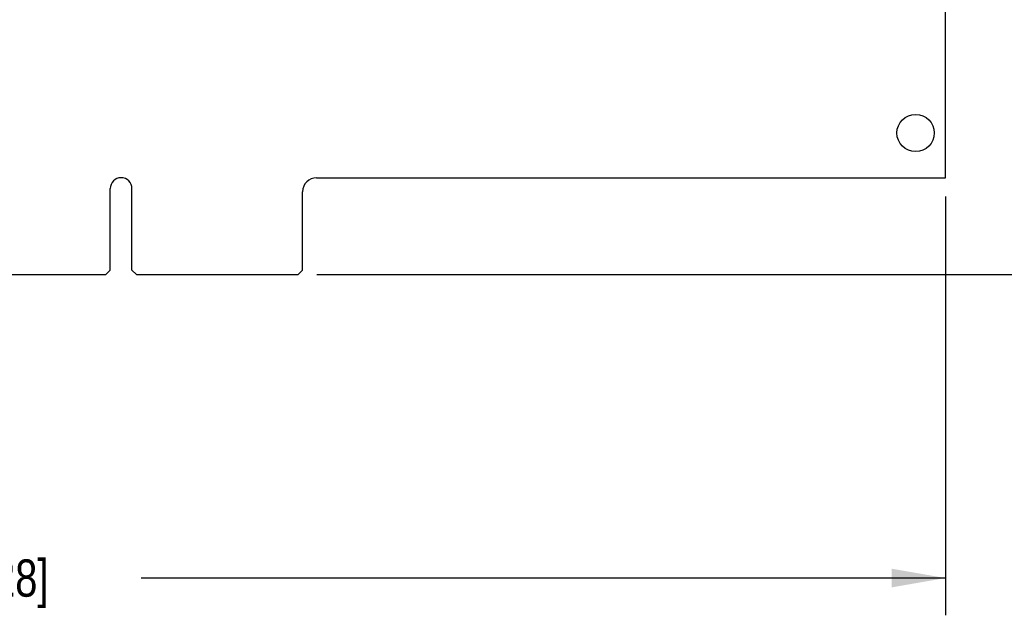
# Model space of a CAD drawing. Header units: inches. Extents: x 0.2 to 16.8, y 0.2 to 10.8.
# Tile 9 of 11: x 11.4 to 14.7, y 2.4 to 4.4. Entities that reach past the tile are written whole.
import ezdxf

# ---------------------------------------------------------------- set-up
doc = ezdxf.new("R2010")
doc.units = ezdxf.units.IN
doc.header["$LTSCALE"] = 0.935
doc.header["$MEASUREMENT"] = 0
doc.layers.get('0').update_dxf_attribs({"linetype": 'CONTINUOUS'})
doc.layers.add('DIMENSIONS', color=7, linetype='CONTINUOUS')
doc.styles.get("Standard").update_dxf_attribs({"font": 'txt', "width": 0.8})
doc.dimstyles.new('DIMSTYLE_1', dxfattribs={"dimtxt": 0.125, "dimasz": 0.18, "dimexe": 0.18, "dimexo": 0.0625, "dimgap": 0.09, "dimtad": 0, "dimtih": 1, "dimtoh": 1, "dimdec": 3, "dimzin": 4, "dimdsep": 46, "dimtxsty": 'STANDARD', "dimblk": '_FILLED', "dimblk1": '_FILLED', "dimblk2": '_FILLED', "dimcen": 0.09, "dimadec": 0, "dimazin": 0, "dimtp": 0.01, "dimtm": 0.01, "dimtfac": 1, "dimtdec": 3, "dimtofl": 0, "dimtmove": 0, "dimatfit": 3, "dimldrblk": '_FILLED', "dimfxl": 1, "dimtolj": 1, "dimtzin": 4, "dimarcsym": 0})

# ---------------------------------------------------------------- blocks, each defined once
blk = doc.blocks.new('_FILLED')
at = {"color": 0, "linetype": 'BYBLOCK'}
blk.add_solid([(0, 0), (-1, 0.174), (-1, -0.174)], dxfattribs=at)
blk = doc.blocks.new('*D0')
at = {"layer": 'DIMENSIONS', "color": 2, "linetype": 'CONTINUOUS'}
for p, q in [((14.5251, 7.7644), (15.5862, 7.7644)), ((15.4612, 7.7644), (15.4612, 5.7924)), ((15.4612, 3.5704), (15.4612, 5.5424)), ((12.3561, 3.5704), (15.5862, 3.5704))]:
    blk.add_line(p, q, dxfattribs=at)
at = {"layer": 'DIMENSIONS', "color": 2, "linetype": 'CONTINUOUS', "xscale": 0.18, "yscale": 0.18, "zscale": 0.18}
for p, rotation in [((15.4612, 7.7644), 90), ((15.4612, 3.5704), 270)]:
    blk.add_blockref('_FILLED', p, dxfattribs=dict(at, rotation=rotation))
at = {"layer": 'DIMENSIONS', "color": 2, "linetype": 'CONTINUOUS', "insert": (15.4612, 5.7299), "char_height": 0.125, "width": 1.425, "attachment_point": 2, "line_spacing_factor": 0.9}
blk.add_mtext('4.194{\\Ftxt.shx;\\W1.000000;\\H0.125000; }[106.53]', dxfattribs=at)
blk = doc.blocks.new('*D1')
at = {"layer": 'DIMENSIONS', "color": 2, "linetype": 'CONTINUOUS'}
for p, q in [((14.4626, 3.8329), (14.4626, 2.4279)), ((7.5226, 3.129), (7.5226, 2.4279)), ((7.5226, 2.5529), (10.2176, 2.5529)), ((14.4626, 2.5529), (11.7676, 2.5529))]:
    blk.add_line(p, q, dxfattribs=at)
at = {"layer": 'DIMENSIONS', "color": 2, "linetype": 'CONTINUOUS', "xscale": 0.18, "yscale": 0.18, "zscale": 0.18, "rotation": 180}
blk.add_blockref('_FILLED', (7.5226, 2.5529), dxfattribs=at)
at = {"layer": 'DIMENSIONS', "color": 2, "linetype": 'CONTINUOUS', "xscale": 0.18, "yscale": 0.18, "zscale": 0.18}
blk.add_blockref('_FILLED', (14.4626, 2.5529), dxfattribs=at)
at = {"layer": 'DIMENSIONS', "color": 2, "linetype": 'CONTINUOUS', "insert": (10.9926, 2.6154), "char_height": 0.125, "width": 1.425, "attachment_point": 2, "line_spacing_factor": 0.9}
blk.add_mtext('6.940{\\Ftxt.shx;\\W1.000000;\\H0.125000; }[176.28]', dxfattribs=at)

msp = doc.modelspace()

# ---------------------------------------------------------------- linework, layer by layer
at = {"color": 7, "linetype": 'CONTINUOUS'}
for p, q in [((14.4626, 3.8954), (14.4626, 7.7644)), ((12.3556, 3.8954), (14.4626, 3.8954)), ((11.6641, 3.5854), (11.6641, 3.8589)), ((11.7371, 3.5854), (11.7371, 3.8589)), ((12.3086, 3.5854), (12.3086, 3.8484)), ((9.8521, 3.5704), (11.6491, 3.5704)), ((11.6491, 3.5704), (11.6641, 3.5854)), ((11.7521, 3.5704), (11.7371, 3.5854)), ((11.7521, 3.5704), (12.2936, 3.5704)), ((12.3086, 3.5854), (12.2936, 3.5704))]:
    msp.add_line(p, q, dxfattribs=at)
msp.add_circle((14.3626, 4.0454), 0.0625, dxfattribs=at)
for centre, radius, start in [((11.7006, 3.8589), 0.0365, 0), ((12.3556, 3.8484), 0.047, 90)]:
    msp.add_arc(centre, radius, start, 180, dxfattribs=at)

# ---------------------------------------------------------------- dimensions: what is measured, and where the dimension line sits
at = {"layer": 'DIMENSIONS', "color": 2, "linetype": 'CONTINUOUS'}
for base, p1, p2, angle, picture, middle in [((15.4612, 3.5704), (14.5251, 7.7644), (12.3561, 3.5704), 270, '*D0', (15.3112, 5.6674)), ((7.5226, 2.5529), (14.4626, 3.8329), (7.5226, 3.129), 180, '*D1', (10.8426, 2.5529))]:
    dim = msp.add_linear_dim(base=base, p1=p1, p2=p2, angle=angle, dimstyle='DIMSTYLE_1', dxfattribs=at)
    dim.commit()
    dim.dimension.update_dxf_attribs({"geometry": picture, "text_midpoint": middle, "dimtype": 160})

doc.saveas('drawing.dxf')
